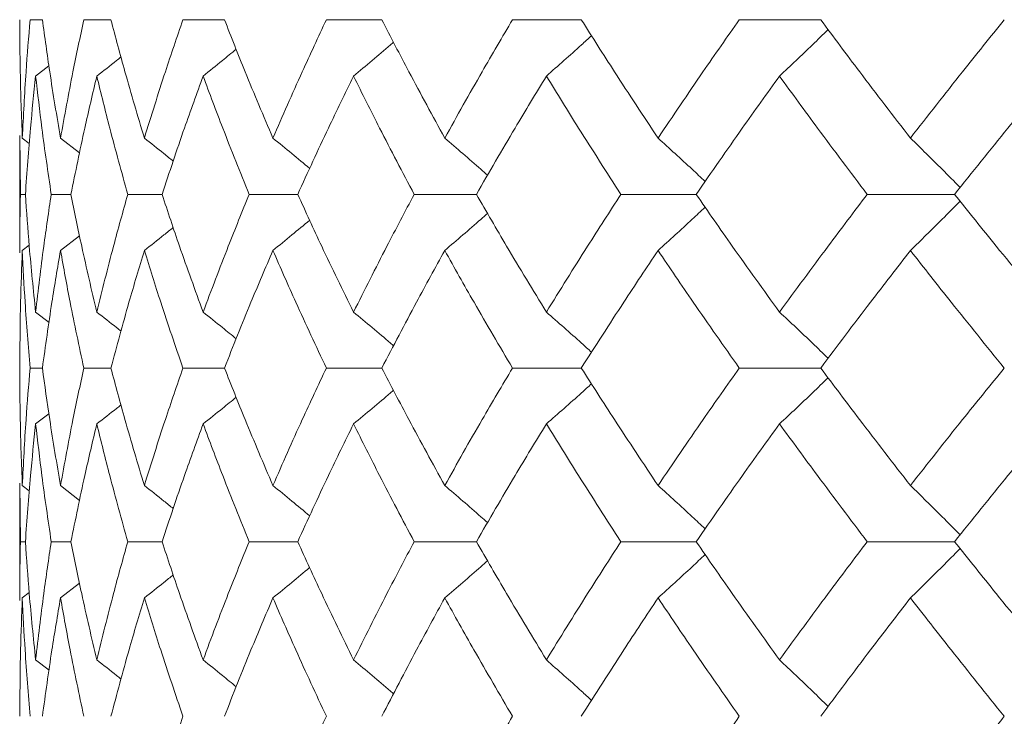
# Model space of a CAD drawing. Header units: inches. Extents: x -3.7 to 22.7, y -9.6 to 17.3.
# Tile 108 of 130: x 18.642 to 18.985, y -0.118 to 0.125. Entities that reach past the tile are written whole.
import ezdxf

# ---------------------------------------------------------------- set-up
doc = ezdxf.new("R2010")
doc.units = ezdxf.units.IN
doc.header["$MEASUREMENT"] = 0

msp = doc.modelspace()

# ---------------------------------------------------------------- linework, layer by layer
at = {"color": 7, "linetype": 'Continuous', "lineweight": 15}
for p, q in [((18.64961, 0.12526), (18.64531, 0.12526)), ((18.67351, 0.12526), (18.66407, 0.12526)), ((18.71314, 0.12526), (18.69866, 0.12526)), ((18.76807, 0.12526), (18.74871, 0.12526)), ((18.8377, 0.12526), (18.81368, 0.12526)), ((18.92126, 0.12526), (18.89284, 0.12526)), ((18.64725, 0.10557), (18.65187, 0.10915)), ((18.64172, 0.08481), (18.64172, 0.04384)), ((18.64194, 0.0643), (18.64175, 0.08481)), ((18.64259, 0.08394), (18.64503, 0.08205)), ((18.65593, 0.08394), (18.66259, 0.07875)), ((18.64366, 0.0643), (18.64194, 0.0643)), ((18.65957, 0.0643), (18.65269, 0.0643)), ((18.69138, 0.0643), (18.6794, 0.0643)), ((18.73872, 0.0643), (18.72178, 0.0643)), ((18.80109, 0.0643), (18.77937, 0.0643)), ((18.87779, 0.0643), (18.85153, 0.0643)), ((18.96799, 0.0643), (18.93748, 0.0643)), ((18.65593, 0.04471), (18.66256, 0.04986)), ((18.64259, 0.04471), (18.64499, 0.04655)), ((18.64725, 0.02319), (18.65191, 0.0196)), ((18.64961, 0.00368), (18.64531, 0.00368)), ((18.67351, 0.00368), (18.66407, 0.00368)), ((18.71314, 0.00368), (18.69866, 0.00368)), ((18.76807, 0.00368), (18.74871, 0.00368)), ((18.8377, 0.00368), (18.81368, 0.00368)), ((18.92126, 0.00368), (18.89284, 0.00368)), ((18.64725, -0.01582), (18.65187, -0.01227)), ((18.64172, -0.03647), (18.64172, -0.07745)), ((18.64194, -0.05694), (18.64175, -0.03647)), ((18.64259, -0.03734), (18.64503, -0.03922)), ((18.65593, -0.03734), (18.66259, -0.04252)), ((18.64366, -0.05694), (18.64194, -0.05694)), ((18.65957, -0.05694), (18.65269, -0.05694)), ((18.69138, -0.05694), (18.6794, -0.05694)), ((18.73872, -0.05694), (18.72178, -0.05694)), ((18.80109, -0.05694), (18.77937, -0.05694)), ((18.87779, -0.05694), (18.85153, -0.05694)), ((18.96799, -0.05694), (18.93748, -0.05694)), ((18.65593, -0.07657), (18.66256, -0.07141)), ((18.64259, -0.07657), (18.64499, -0.07472)), ((18.64725, -0.09821), (18.65191, -0.10182))]:
    msp.add_line(p, q, dxfattribs=at)
for points, knots in [([(18.64259, 0.08394), (18.6423, 0.09164), (18.64179, 0.10541), (18.64174, 0.11919), (18.64172, 0.12526)], [0, 0, 0, 0, 0.55973, 1, 1, 1, 1]), ([(18.64259, 0.08394), (18.64298, 0.09164), (18.64366, 0.10541), (18.64481, 0.11919), (18.64531, 0.12526)], [0, 0, 0, 0, 0.55973, 1, 1, 1, 1]), ([(18.65593, 0.08394), (18.65462, 0.09164), (18.6523, 0.10541), (18.65044, 0.11919), (18.64961, 0.12526)], [0, 0, 0, 0, 0.55973, 1, 1, 1, 1]), ([(18.65593, 0.08394), (18.65732, 0.09164), (18.65982, 0.10541), (18.66277, 0.11919), (18.66407, 0.12526)], [0, 0, 0, 0, 0.55973, 1, 1, 1, 1]), ([(18.68519, 0.08394), (18.68289, 0.09164), (18.67878, 0.10541), (18.67512, 0.11919), (18.67351, 0.12526)], [0, 0, 0, 0, 0.55973, 1, 1, 1, 1]), ([(18.68519, 0.08394), (18.68758, 0.09164), (18.69186, 0.10541), (18.69658, 0.11919), (18.69866, 0.12526)], [0, 0, 0, 0, 0.55973, 1, 1, 1, 1]), ([(18.73006, 0.08394), (18.72678, 0.09164), (18.72093, 0.10541), (18.71552, 0.11919), (18.71314, 0.12526)], [0, 0, 0, 0, 0.55973, 1, 1, 1, 1]), ([(18.73006, 0.08394), (18.73342, 0.09164), (18.73944, 0.10541), (18.74588, 0.11919), (18.74871, 0.12526)], [0, 0, 0, 0, 0.55973, 1, 1, 1, 1]), ([(18.79004, 0.08394), (18.78583, 0.09164), (18.7783, 0.10541), (18.7712, 0.11919), (18.76807, 0.12526)], [0, 0, 0, 0, 0.55973, 1, 1, 1, 1]), ([(18.79004, 0.08394), (18.79434, 0.09164), (18.80203, 0.10541), (18.81012, 0.11919), (18.81368, 0.12526)], [0, 0, 0, 0, 0.55973, 1, 1, 1, 1]), ([(18.86449, 0.08394), (18.85938, 0.09164), (18.85026, 0.10541), (18.84154, 0.11919), (18.8377, 0.12526)], [0, 0, 0, 0, 0.55973, 1, 1, 1, 1]), ([(18.86449, 0.08394), (18.86967, 0.09164), (18.87894, 0.10541), (18.88859, 0.11919), (18.89284, 0.12526)], [0, 0, 0, 0, 0.55973, 1, 1, 1, 1]), ([(18.95257, 0.08394), (18.94663, 0.09164), (18.93601, 0.10541), (18.92577, 0.11919), (18.92126, 0.12526)], [0, 0, 0, 0, 0.55973, 1, 1, 1, 1]), ([(18.95257, 0.08394), (18.95859, 0.09164), (18.96935, 0.10541), (18.98045, 0.11919), (18.98534, 0.12526)], [0, 0, 0, 0, 0.55973, 1, 1, 1, 1]), ([(18.90688, 0.10557), (18.9088, 0.10738), (18.91264, 0.11099), (18.9183, 0.1164), (18.92201, 0.12003), (18.92384, 0.12182)], [0, 0, 0, 0, 0.337318, 0.674635, 1, 1, 1, 1]), ([(18.7582, 0.10557), (18.76035, 0.10738), (18.76467, 0.11099), (18.76932, 0.11493), (18.7718, 0.11709), (18.77216, 0.1174)], [0, 0, 0, 0, 0.461504, 0.923007, 1, 1, 1, 1]), ([(18.8255, 0.10557), (18.82755, 0.10738), (18.83165, 0.11099), (18.83691, 0.11569), (18.84009, 0.1186), (18.84126, 0.11967)], [0, 0, 0, 0, 0.388001, 0.776003, 1, 1, 1, 1]), ([(18.7057, 0.10557), (18.70794, 0.10738), (18.7118, 0.11048), (18.71563, 0.11363), (18.71723, 0.11495)], [0, 0, 0, 0, 0.58084, 1, 1, 1, 1]), ([(18.66858, 0.10557), (18.67088, 0.10737), (18.67371, 0.10958), (18.67651, 0.11182), (18.67703, 0.11224)], [0, 0, 0, 0, 0.81537, 1, 1, 1, 1]), ([(18.64366, 0.0643), (18.6442, 0.072), (18.64518, 0.08574), (18.64662, 0.09951), (18.64725, 0.10557)], [0, 0, 0, 0, 0.5596645, 1, 1, 1, 1]), ([(18.65269, 0.0643), (18.65155, 0.072), (18.64952, 0.08574), (18.64795, 0.09951), (18.64725, 0.10557)], [0, 0, 0, 0, 0.559665, 1, 1, 1, 1]), ([(18.65957, 0.0643), (18.66113, 0.072), (18.66392, 0.08574), (18.66716, 0.09951), (18.66858, 0.10557)], [0, 0, 0, 0, 0.559665, 1, 1, 1, 1]), ([(18.6794, 0.0643), (18.67726, 0.072), (18.67344, 0.08574), (18.67007, 0.09951), (18.66858, 0.10557)], [0, 0, 0, 0, 0.559665, 1, 1, 1, 1]), ([(18.69138, 0.0643), (18.69393, 0.072), (18.69849, 0.08574), (18.7035, 0.09951), (18.7057, 0.10557)], [0, 0, 0, 0, 0.559665, 1, 1, 1, 1]), ([(18.72178, 0.0643), (18.71866, 0.072), (18.71309, 0.08574), (18.70796, 0.09951), (18.7057, 0.10557)], [0, 0, 0, 0, 0.559665, 1, 1, 1, 1]), ([(18.73872, 0.0643), (18.74224, 0.072), (18.74853, 0.08574), (18.75524, 0.09951), (18.7582, 0.10557)], [0, 0, 0, 0, 0.5596645, 1, 1, 1, 1]), ([(18.77937, 0.0643), (18.77531, 0.072), (18.76804, 0.08574), (18.76121, 0.09951), (18.7582, 0.10557)], [0, 0, 0, 0, 0.559665, 1, 1, 1, 1]), ([(18.80109, 0.0643), (18.80554, 0.072), (18.81348, 0.08574), (18.82183, 0.09951), (18.8255, 0.10557)], [0, 0, 0, 0, 0.559665, 1, 1, 1, 1]), ([(18.85153, 0.0643), (18.84657, 0.072), (18.8377, 0.08574), (18.82923, 0.09951), (18.8255, 0.10557)], [0, 0, 0, 0, 0.559665, 1, 1, 1, 1]), ([(18.87779, 0.0643), (18.88312, 0.072), (18.89264, 0.08574), (18.90253, 0.09951), (18.90688, 0.10557)], [0, 0, 0, 0, 0.559665, 1, 1, 1, 1]), ([(18.93748, 0.0643), (18.93167, 0.072), (18.92129, 0.08574), (18.91129, 0.09951), (18.90688, 0.10557)], [0, 0, 0, 0, 0.5596645, 1, 1, 1, 1]), ([(18.96799, 0.0643), (18.97414, 0.072), (18.98512, 0.08574), (18.99645, 0.09951), (19.00144, 0.10557)], [0, 0, 0, 0, 0.559665, 1, 1, 1, 1]), ([(18.68519, 0.08394), (18.68746, 0.08213), (18.69084, 0.07946), (18.69419, 0.07675), (18.69529, 0.07587)], [0, 0, 0, 0, 0.674052, 1, 1, 1, 1]), ([(18.73006, 0.08394), (18.73226, 0.08213), (18.73656, 0.07862), (18.74082, 0.07506), (18.7429, 0.07332)], [0, 0, 0, 0, 0.5128739, 1, 1, 1, 1]), ([(18.79004, 0.08394), (18.79215, 0.08213), (18.79636, 0.07852), (18.80135, 0.0742), (18.8042, 0.07167), (18.80498, 0.07098)], [0, 0, 0, 0, 0.421083, 0.842166, 1, 1, 1, 1]), ([(18.86449, 0.08394), (18.86647, 0.08213), (18.87045, 0.07852), (18.87593, 0.07348), (18.87941, 0.07021), (18.88092, 0.06878)], [0, 0, 0, 0, 0.360851, 0.721702, 1, 1, 1, 1]), ([(18.95257, 0.08394), (18.95442, 0.08213), (18.95812, 0.07852), (18.9639, 0.07279), (18.96782, 0.06882), (18.96991, 0.06669)], [0, 0, 0, 0, 0.317488, 0.634976, 1, 1, 1, 1]), ([(18.64174, 0.04384), (18.64173, 0.04462), (18.64166, 0.05143), (18.64181, 0.05826), (18.64194, 0.0643)], [0, 0, 0, 0, 0.114506, 1, 1, 1, 1]), ([(18.64725, 0.02319), (18.64646, 0.03085), (18.64504, 0.04454), (18.64408, 0.05826), (18.64366, 0.0643)], [0, 0, 0, 0, 0.559527, 1, 1, 1, 1]), ([(18.64725, 0.02319), (18.64815, 0.03085), (18.64974, 0.04454), (18.65179, 0.05826), (18.65269, 0.0643)], [0, 0, 0, 0, 0.559527, 1, 1, 1, 1]), ([(18.66858, 0.02319), (18.66678, 0.03085), (18.66356, 0.04454), (18.66079, 0.05826), (18.65957, 0.0643)], [0, 0, 0, 0, 0.559527, 1, 1, 1, 1]), ([(18.66858, 0.02319), (18.67048, 0.03085), (18.67387, 0.04454), (18.67771, 0.05826), (18.6794, 0.0643)], [0, 0, 0, 0, 0.559527, 1, 1, 1, 1]), ([(18.7057, 0.02319), (18.70291, 0.03085), (18.69792, 0.04454), (18.69338, 0.05826), (18.69138, 0.0643)], [0, 0, 0, 0, 0.559527, 1, 1, 1, 1]), ([(18.7057, 0.02319), (18.70858, 0.03085), (18.71374, 0.04454), (18.71932, 0.05826), (18.72178, 0.0643)], [0, 0, 0, 0, 0.559527, 1, 1, 1, 1]), ([(18.7582, 0.02319), (18.75445, 0.03085), (18.74775, 0.04454), (18.74148, 0.05826), (18.73872, 0.0643)], [0, 0, 0, 0, 0.559527, 1, 1, 1, 1]), ([(18.7582, 0.02319), (18.76204, 0.03085), (18.7689, 0.04454), (18.77617, 0.05826), (18.77937, 0.0643)], [0, 0, 0, 0, 0.559527, 1, 1, 1, 1]), ([(18.8255, 0.02319), (18.82084, 0.03085), (18.8125, 0.04454), (18.80458, 0.05826), (18.80109, 0.0643)], [0, 0, 0, 0, 0.559527, 1, 1, 1, 1]), ([(18.8255, 0.02319), (18.83025, 0.03085), (18.83874, 0.04454), (18.84762, 0.05826), (18.85153, 0.0643)], [0, 0, 0, 0, 0.5595273, 1, 1, 1, 1]), ([(18.90688, 0.02319), (18.90135, 0.03085), (18.89146, 0.04454), (18.88197, 0.05826), (18.87779, 0.0643)], [0, 0, 0, 0, 0.5595273, 1, 1, 1, 1]), ([(18.90688, 0.02319), (18.91249, 0.03085), (18.92252, 0.04454), (18.93291, 0.05826), (18.93748, 0.0643)], [0, 0, 0, 0, 0.5595273, 1, 1, 1, 1]), ([(18.95257, 0.04471), (18.95442, 0.04651), (18.95812, 0.05011), (18.96391, 0.05583), (18.96782, 0.0598), (18.96991, 0.06191)], [0, 0, 0, 0, 0.317748, 0.635496, 1, 1, 1, 1]), ([(19.00144, 0.02319), (18.9951, 0.03085), (18.98378, 0.04454), (18.97282, 0.05826), (18.96799, 0.0643)], [0, 0, 0, 0, 0.559527, 1, 1, 1, 1]), ([(18.86449, 0.04471), (18.86648, 0.04651), (18.87046, 0.05011), (18.87594, 0.05514), (18.87941, 0.0584), (18.88091, 0.05982)], [0, 0, 0, 0, 0.361223, 0.722446, 1, 1, 1, 1]), ([(18.73006, 0.04471), (18.73226, 0.0465), (18.73656, 0.05001), (18.74082, 0.05356), (18.74289, 0.05528)], [0, 0, 0, 0, 0.5139, 1, 1, 1, 1]), ([(18.79004, 0.04471), (18.79215, 0.04651), (18.79637, 0.05011), (18.80135, 0.05441), (18.8042, 0.05694), (18.80497, 0.05763)], [0, 0, 0, 0, 0.421667, 0.843334, 1, 1, 1, 1]), ([(18.68519, 0.04471), (18.68747, 0.0465), (18.69084, 0.04916), (18.69418, 0.05186), (18.69526, 0.05273)], [0, 0, 0, 0, 0.676171, 1, 1, 1, 1]), ([(18.64172, 0.00368), (18.64176, 0.01132), (18.64183, 0.02498), (18.64236, 0.03867), (18.64259, 0.04471)], [0, 0, 0, 0, 0.559462, 1, 1, 1, 1]), ([(18.64531, 0.00368), (18.64468, 0.01132), (18.64355, 0.02498), (18.64289, 0.03867), (18.64259, 0.04471)], [0, 0, 0, 0, 0.559462, 1, 1, 1, 1]), ([(18.64961, 0.00368), (18.65067, 0.01132), (18.65255, 0.02498), (18.65489, 0.03867), (18.65593, 0.04471)], [0, 0, 0, 0, 0.559462, 1, 1, 1, 1]), ([(18.66407, 0.00368), (18.66242, 0.01132), (18.65949, 0.02498), (18.65702, 0.03867), (18.65593, 0.04471)], [0, 0, 0, 0, 0.559462, 1, 1, 1, 1]), ([(18.67351, 0.00368), (18.67557, 0.01132), (18.67925, 0.02498), (18.68337, 0.03867), (18.68519, 0.04471)], [0, 0, 0, 0, 0.559462, 1, 1, 1, 1]), ([(18.69866, 0.00368), (18.69603, 0.01132), (18.69132, 0.02498), (18.68706, 0.03867), (18.68519, 0.04471)], [0, 0, 0, 0, 0.559462, 1, 1, 1, 1]), ([(18.71314, 0.00368), (18.71618, 0.01132), (18.72161, 0.02498), (18.72747, 0.03867), (18.73006, 0.04471)], [0, 0, 0, 0, 0.559462, 1, 1, 1, 1]), ([(18.74871, 0.00368), (18.74512, 0.01132), (18.73869, 0.02498), (18.7327, 0.03867), (18.73006, 0.04471)], [0, 0, 0, 0, 0.559462, 1, 1, 1, 1]), ([(18.76807, 0.00368), (18.77206, 0.01132), (18.77919, 0.02498), (18.78672, 0.03867), (18.79004, 0.04471)], [0, 0, 0, 0, 0.559462, 1, 1, 1, 1]), ([(18.81368, 0.00368), (18.80916, 0.01132), (18.80107, 0.02498), (18.79342, 0.03867), (18.79004, 0.04471)], [0, 0, 0, 0, 0.559462, 1, 1, 1, 1]), ([(18.8377, 0.00368), (18.84259, 0.01132), (18.85134, 0.02498), (18.86046, 0.03867), (18.86449, 0.04471)], [0, 0, 0, 0, 0.559462, 1, 1, 1, 1]), ([(18.89284, 0.00368), (18.88745, 0.01132), (18.8778, 0.02498), (18.86856, 0.03867), (18.86449, 0.04471)], [0, 0, 0, 0, 0.559462, 1, 1, 1, 1]), ([(18.92126, 0.00368), (18.92701, 0.01132), (18.93727, 0.02498), (18.94789, 0.03867), (18.95257, 0.04471)], [0, 0, 0, 0, 0.559462, 1, 1, 1, 1]), ([(18.98534, 0.00368), (18.97913, 0.01132), (18.96803, 0.02498), (18.9573, 0.03867), (18.95257, 0.04471)], [0, 0, 0, 0, 0.559462, 1, 1, 1, 1]), ([(18.66858, 0.02319), (18.67089, 0.02139), (18.67372, 0.01919), (18.67653, 0.01697), (18.67705, 0.01656)], [0, 0, 0, 0, 0.81536, 1, 1, 1, 1]), ([(18.7057, 0.02319), (18.70795, 0.02139), (18.71181, 0.01831), (18.71565, 0.01518), (18.71725, 0.01387)], [0, 0, 0, 0, 0.5818217, 1, 1, 1, 1]), ([(18.7582, 0.02319), (18.76036, 0.02139), (18.76468, 0.01779), (18.76934, 0.01388), (18.77182, 0.01175), (18.77217, 0.01145)], [0, 0, 0, 0, 0.462668, 0.925337, 1, 1, 1, 1]), ([(18.8255, 0.02319), (18.82756, 0.02139), (18.83167, 0.0178), (18.83693, 0.01314), (18.84011, 0.01025), (18.84126, 0.00921)], [0, 0, 0, 0, 0.389165, 0.778331, 1, 1, 1, 1]), ([(18.90688, 0.02319), (18.90881, 0.02139), (18.91266, 0.0178), (18.91831, 0.01244), (18.92203, 0.00884), (18.92384, 0.00709)], [0, 0, 0, 0, 0.338424, 0.676849, 1, 1, 1, 1]), ([(18.64259, -0.03734), (18.6423, -0.02967), (18.64179, -0.01598), (18.64174, -0.00232), (18.64172, 0.00368)], [0, 0, 0, 0, 0.5605414, 1, 1, 1, 1]), ([(18.64259, -0.03734), (18.64298, -0.02967), (18.64366, -0.01598), (18.64481, -0.00232), (18.64531, 0.00368)], [0, 0, 0, 0, 0.560541, 1, 1, 1, 1]), ([(18.65593, -0.03734), (18.65462, -0.02967), (18.6523, -0.01598), (18.65043, -0.00232), (18.64961, 0.00368)], [0, 0, 0, 0, 0.560541, 1, 1, 1, 1]), ([(18.65593, -0.03734), (18.65732, -0.02967), (18.65982, -0.01598), (18.66277, -0.00232), (18.66407, 0.00368)], [0, 0, 0, 0, 0.5605414, 1, 1, 1, 1]), ([(18.68519, -0.03734), (18.68289, -0.02967), (18.67878, -0.01598), (18.67512, -0.00232), (18.67351, 0.00368)], [0, 0, 0, 0, 0.560541, 1, 1, 1, 1]), ([(18.68519, -0.03734), (18.68758, -0.02967), (18.69186, -0.01598), (18.69658, -0.00232), (18.69866, 0.00368)], [0, 0, 0, 0, 0.560541, 1, 1, 1, 1]), ([(18.73006, -0.03734), (18.72678, -0.02967), (18.72093, -0.01598), (18.71552, -0.00232), (18.71314, 0.00368)], [0, 0, 0, 0, 0.5605414, 1, 1, 1, 1]), ([(18.73006, -0.03734), (18.73342, -0.02967), (18.73943, -0.01598), (18.74588, -0.00232), (18.74871, 0.00368)], [0, 0, 0, 0, 0.560541, 1, 1, 1, 1]), ([(18.79004, -0.03734), (18.78583, -0.02967), (18.77831, -0.01598), (18.77119, -0.00232), (18.76807, 0.00368)], [0, 0, 0, 0, 0.5605414, 1, 1, 1, 1]), ([(18.79004, -0.03734), (18.79434, -0.02967), (18.80202, -0.01598), (18.81012, -0.00232), (18.81368, 0.00368)], [0, 0, 0, 0, 0.560541, 1, 1, 1, 1]), ([(18.86449, -0.03734), (18.85938, -0.02967), (18.85026, -0.01598), (18.84153, -0.00232), (18.8377, 0.00368)], [0, 0, 0, 0, 0.560541, 1, 1, 1, 1]), ([(18.86449, -0.03734), (18.86968, -0.02967), (18.87894, -0.01598), (18.8886, -0.00232), (18.89284, 0.00368)], [0, 0, 0, 0, 0.5605414, 1, 1, 1, 1]), ([(18.95257, -0.03734), (18.94663, -0.02967), (18.93602, -0.01598), (18.92577, -0.00232), (18.92126, 0.00368)], [0, 0, 0, 0, 0.560541, 1, 1, 1, 1]), ([(18.95257, -0.03734), (18.95859, -0.02967), (18.96934, -0.01598), (18.98045, -0.00232), (18.98534, 0.00368)], [0, 0, 0, 0, 0.560541, 1, 1, 1, 1]), ([(18.90688, -0.01582), (18.90881, -0.01403), (18.91266, -0.01043), (18.91831, -0.00507), (18.92202, -0.00148), (18.92383, 0.00027)], [0, 0, 0, 0, 0.338501, 0.677002, 1, 1, 1, 1]), ([(18.8255, -0.01582), (18.82756, -0.01403), (18.83167, -0.01043), (18.83692, -0.00578), (18.8401, -0.00289), (18.84126, -0.00185)], [0, 0, 0, 0, 0.38935, 0.7787, 1, 1, 1, 1]), ([(18.7057, -0.01582), (18.70795, -0.01403), (18.7118, -0.01095), (18.71563, -0.00783), (18.71723, -0.00653)], [0, 0, 0, 0, 0.5827699, 1, 1, 1, 1]), ([(18.7582, -0.01582), (18.76036, -0.01403), (18.76468, -0.01043), (18.76934, -0.00652), (18.77181, -0.00439), (18.77215, -0.0041)], [0, 0, 0, 0, 0.463079, 0.926159, 1, 1, 1, 1]), ([(18.66858, -0.01582), (18.67089, -0.01403), (18.67371, -0.01184), (18.67652, -0.00962), (18.67703, -0.00921)], [0, 0, 0, 0, 0.817982, 1, 1, 1, 1]), ([(18.64366, -0.05694), (18.6442, -0.04925), (18.64518, -0.03553), (18.64662, -0.02184), (18.64725, -0.01582)], [0, 0, 0, 0, 0.560476, 1, 1, 1, 1]), ([(18.65269, -0.05694), (18.65155, -0.04925), (18.64952, -0.03553), (18.64795, -0.02184), (18.64725, -0.01582)], [0, 0, 0, 0, 0.5604762, 1, 1, 1, 1]), ([(18.65957, -0.05694), (18.66113, -0.04925), (18.66392, -0.03553), (18.66716, -0.02184), (18.66858, -0.01582)], [0, 0, 0, 0, 0.560476, 1, 1, 1, 1]), ([(18.6794, -0.05694), (18.67726, -0.04925), (18.67344, -0.03553), (18.67006, -0.02184), (18.66858, -0.01582)], [0, 0, 0, 0, 0.560476, 1, 1, 1, 1]), ([(18.69138, -0.05694), (18.69393, -0.04925), (18.69849, -0.03553), (18.7035, -0.02184), (18.7057, -0.01582)], [0, 0, 0, 0, 0.560476, 1, 1, 1, 1]), ([(18.72178, -0.05694), (18.71866, -0.04925), (18.71309, -0.03553), (18.70796, -0.02184), (18.7057, -0.01582)], [0, 0, 0, 0, 0.560476, 1, 1, 1, 1]), ([(18.73872, -0.05694), (18.74224, -0.04925), (18.74853, -0.03553), (18.75524, -0.02184), (18.7582, -0.01582)], [0, 0, 0, 0, 0.560476, 1, 1, 1, 1]), ([(18.77937, -0.05694), (18.7753, -0.04925), (18.76805, -0.03553), (18.76121, -0.02184), (18.7582, -0.01582)], [0, 0, 0, 0, 0.560476, 1, 1, 1, 1]), ([(18.80109, -0.05694), (18.80554, -0.04925), (18.81348, -0.03553), (18.82183, -0.02184), (18.8255, -0.01582)], [0, 0, 0, 0, 0.560476, 1, 1, 1, 1]), ([(18.85153, -0.05694), (18.84657, -0.04925), (18.8377, -0.03553), (18.82923, -0.02184), (18.8255, -0.01582)], [0, 0, 0, 0, 0.560476, 1, 1, 1, 1]), ([(18.87779, -0.05694), (18.88312, -0.04925), (18.89263, -0.03553), (18.90253, -0.02184), (18.90688, -0.01582)], [0, 0, 0, 0, 0.5604762, 1, 1, 1, 1]), ([(18.93748, -0.05694), (18.93167, -0.04925), (18.9213, -0.03553), (18.91128, -0.02184), (18.90688, -0.01582)], [0, 0, 0, 0, 0.560476, 1, 1, 1, 1]), ([(18.96799, -0.05694), (18.97414, -0.04925), (18.98511, -0.03553), (18.99645, -0.02184), (19.00144, -0.01582)], [0, 0, 0, 0, 0.5604762, 1, 1, 1, 1]), ([(18.68519, -0.03734), (18.68747, -0.03914), (18.69085, -0.0418), (18.6942, -0.04451), (18.69529, -0.04539)], [0, 0, 0, 0, 0.674535, 1, 1, 1, 1]), ([(18.73006, -0.03734), (18.73226, -0.03914), (18.73656, -0.04265), (18.74083, -0.0462), (18.7429, -0.04793)], [0, 0, 0, 0, 0.513216, 1, 1, 1, 1]), ([(18.79004, -0.03734), (18.79215, -0.03914), (18.79637, -0.04274), (18.80135, -0.04705), (18.80421, -0.04959), (18.80499, -0.05027)], [0, 0, 0, 0, 0.42135, 0.8427, 1, 1, 1, 1]), ([(18.86449, -0.03734), (18.86648, -0.03914), (18.87046, -0.04274), (18.87594, -0.04778), (18.87941, -0.05104), (18.88092, -0.05246)], [0, 0, 0, 0, 0.361078, 0.722156, 1, 1, 1, 1]), ([(18.95257, -0.03734), (18.95442, -0.03914), (18.95812, -0.04274), (18.96391, -0.04847), (18.96782, -0.05243), (18.96991, -0.05455)], [0, 0, 0, 0, 0.317693, 0.635385, 1, 1, 1, 1]), ([(18.64174, -0.07745), (18.64173, -0.07665), (18.64166, -0.06981), (18.64181, -0.06298), (18.64194, -0.05694)], [0, 0, 0, 0, 0.115573, 1, 1, 1, 1]), ([(18.64725, -0.09821), (18.64646, -0.09049), (18.64504, -0.07673), (18.64408, -0.06298), (18.64366, -0.05694)], [0, 0, 0, 0, 0.560339, 1, 1, 1, 1]), ([(18.64725, -0.09821), (18.64815, -0.09049), (18.64974, -0.07673), (18.65179, -0.06298), (18.65269, -0.05694)], [0, 0, 0, 0, 0.560339, 1, 1, 1, 1]), ([(18.66858, -0.09821), (18.66678, -0.09049), (18.66356, -0.07673), (18.66079, -0.06298), (18.65957, -0.05694)], [0, 0, 0, 0, 0.560339, 1, 1, 1, 1]), ([(18.66858, -0.09821), (18.67048, -0.09049), (18.67387, -0.07673), (18.67771, -0.06298), (18.6794, -0.05694)], [0, 0, 0, 0, 0.560339, 1, 1, 1, 1]), ([(18.7057, -0.09821), (18.70291, -0.09049), (18.69792, -0.07673), (18.69338, -0.06298), (18.69138, -0.05694)], [0, 0, 0, 0, 0.560339, 1, 1, 1, 1]), ([(18.7057, -0.09821), (18.70858, -0.09049), (18.71373, -0.07673), (18.71932, -0.06298), (18.72178, -0.05694)], [0, 0, 0, 0, 0.560339, 1, 1, 1, 1]), ([(18.7582, -0.09821), (18.75445, -0.09049), (18.74775, -0.07673), (18.74148, -0.06298), (18.73872, -0.05694)], [0, 0, 0, 0, 0.560339, 1, 1, 1, 1]), ([(18.7582, -0.09821), (18.76204, -0.09049), (18.76889, -0.07673), (18.77617, -0.06298), (18.77937, -0.05694)], [0, 0, 0, 0, 0.560339, 1, 1, 1, 1]), ([(18.8255, -0.09821), (18.82084, -0.09049), (18.81251, -0.07673), (18.80458, -0.06298), (18.80109, -0.05694)], [0, 0, 0, 0, 0.560339, 1, 1, 1, 1]), ([(18.8255, -0.09821), (18.83026, -0.09049), (18.83874, -0.07673), (18.84763, -0.06298), (18.85153, -0.05694)], [0, 0, 0, 0, 0.560339, 1, 1, 1, 1]), ([(18.90688, -0.09821), (18.90135, -0.09049), (18.89147, -0.07673), (18.88197, -0.06298), (18.87779, -0.05694)], [0, 0, 0, 0, 0.560339, 1, 1, 1, 1]), ([(18.90688, -0.09821), (18.91249, -0.09049), (18.92251, -0.07673), (18.93291, -0.06298), (18.93748, -0.05694)], [0, 0, 0, 0, 0.560339, 1, 1, 1, 1]), ([(19.00144, -0.09821), (18.9951, -0.09049), (18.98378, -0.07673), (18.97282, -0.06298), (18.96799, -0.05694)], [0, 0, 0, 0, 0.560339, 1, 1, 1, 1]), ([(18.86449, -0.07657), (18.86647, -0.07477), (18.87045, -0.07116), (18.87593, -0.06612), (18.8794, -0.06285), (18.88091, -0.06143)], [0, 0, 0, 0, 0.360977, 0.721953, 1, 1, 1, 1]), ([(18.95257, -0.07657), (18.95442, -0.07477), (18.95812, -0.07116), (18.9639, -0.06542), (18.96782, -0.06145), (18.96991, -0.05933)], [0, 0, 0, 0, 0.317535, 0.635069, 1, 1, 1, 1]), ([(18.79004, -0.07657), (18.79215, -0.07477), (18.79636, -0.07116), (18.80134, -0.06684), (18.8042, -0.06431), (18.80497, -0.06362)], [0, 0, 0, 0, 0.421367, 0.842734, 1, 1, 1, 1]), ([(18.68519, -0.07657), (18.68746, -0.07477), (18.69083, -0.0721), (18.69418, -0.0694), (18.69526, -0.06853)], [0, 0, 0, 0, 0.675594, 1, 1, 1, 1]), ([(18.73006, -0.07657), (18.73226, -0.07477), (18.73655, -0.07126), (18.74081, -0.0677), (18.74288, -0.06597)], [0, 0, 0, 0, 0.513503, 1, 1, 1, 1]), ([(18.64172, -0.11789), (18.64176, -0.11017), (18.64183, -0.09639), (18.64236, -0.08262), (18.64259, -0.07657)], [0, 0, 0, 0, 0.560274, 1, 1, 1, 1]), ([(18.64531, -0.11789), (18.64468, -0.11017), (18.64355, -0.09639), (18.64288, -0.08262), (18.64259, -0.07657)], [0, 0, 0, 0, 0.560274, 1, 1, 1, 1]), ([(18.64961, -0.11789), (18.65067, -0.11017), (18.65255, -0.09639), (18.6549, -0.08262), (18.65593, -0.07657)], [0, 0, 0, 0, 0.560274, 1, 1, 1, 1]), ([(18.66407, -0.11789), (18.66242, -0.11017), (18.65949, -0.09639), (18.65701, -0.08262), (18.65593, -0.07657)], [0, 0, 0, 0, 0.560274, 1, 1, 1, 1]), ([(18.67351, -0.11789), (18.67557, -0.11017), (18.67924, -0.09639), (18.68337, -0.08262), (18.68519, -0.07657)], [0, 0, 0, 0, 0.560274, 1, 1, 1, 1]), ([(18.69866, -0.11789), (18.69602, -0.11017), (18.69132, -0.09639), (18.68706, -0.08262), (18.68519, -0.07657)], [0, 0, 0, 0, 0.560274, 1, 1, 1, 1]), ([(18.71314, -0.11789), (18.71618, -0.11017), (18.72161, -0.09639), (18.72748, -0.08262), (18.73006, -0.07657)], [0, 0, 0, 0, 0.560274, 1, 1, 1, 1]), ([(18.74871, -0.11789), (18.74511, -0.11017), (18.73869, -0.09639), (18.73269, -0.08262), (18.73006, -0.07657)], [0, 0, 0, 0, 0.560274, 1, 1, 1, 1]), ([(18.76807, -0.11789), (18.77206, -0.11017), (18.77918, -0.09639), (18.78672, -0.08262), (18.79004, -0.07657)], [0, 0, 0, 0, 0.560274, 1, 1, 1, 1]), ([(18.81368, -0.11789), (18.80915, -0.11017), (18.80108, -0.09639), (18.79341, -0.08262), (18.79004, -0.07657)], [0, 0, 0, 0, 0.560274, 1, 1, 1, 1]), ([(18.8377, -0.11789), (18.84259, -0.11017), (18.85133, -0.09639), (18.86047, -0.08262), (18.86449, -0.07657)], [0, 0, 0, 0, 0.5602736, 1, 1, 1, 1]), ([(18.89284, -0.11789), (18.88744, -0.11017), (18.87781, -0.09639), (18.86856, -0.08262), (18.86449, -0.07657)], [0, 0, 0, 0, 0.560274, 1, 1, 1, 1]), ([(18.92126, -0.11789), (18.92701, -0.11017), (18.93727, -0.09639), (18.9479, -0.08262), (18.95257, -0.07657)], [0, 0, 0, 0, 0.560274, 1, 1, 1, 1]), ([(18.98534, -0.11789), (18.97912, -0.11017), (18.96803, -0.09639), (18.9573, -0.08262), (18.95257, -0.07657)], [0, 0, 0, 0, 0.5602736, 1, 1, 1, 1]), ([(18.66858, -0.09821), (18.67088, -0.10001), (18.67372, -0.10223), (18.67653, -0.10448), (18.67706, -0.1049)], [0, 0, 0, 0, 0.812629, 1, 1, 1, 1]), ([(18.7057, -0.09821), (18.70794, -0.10001), (18.71181, -0.10312), (18.71564, -0.10628), (18.71725, -0.1076)], [0, 0, 0, 0, 0.579824, 1, 1, 1, 1]), ([(18.7582, -0.09821), (18.76035, -0.10001), (18.76467, -0.10363), (18.76932, -0.10757), (18.77181, -0.10973), (18.77217, -0.11005)], [0, 0, 0, 0, 0.461051, 0.922103, 1, 1, 1, 1]), ([(18.8255, -0.09821), (18.82755, -0.10001), (18.83165, -0.10363), (18.83691, -0.10832), (18.8401, -0.11125), (18.84127, -0.11232)], [0, 0, 0, 0, 0.387792, 0.775584, 1, 1, 1, 1]), ([(18.90688, -0.09821), (18.9088, -0.10001), (18.91264, -0.10363), (18.9183, -0.10903), (18.92202, -0.11267), (18.92384, -0.11446)], [0, 0, 0, 0, 0.337228, 0.674456, 1, 1, 1, 1]), ([(18.68519, -0.1593), (18.68758, -0.15156), (18.69186, -0.13776), (18.69658, -0.12396), (18.69866, -0.11789)], [0, 0, 0, 0, 0.560136, 1, 1, 1, 1]), ([(18.73006, -0.1593), (18.73342, -0.15156), (18.73943, -0.13776), (18.74588, -0.12396), (18.74871, -0.11789)], [0, 0, 0, 0, 0.560136, 1, 1, 1, 1]), ([(18.79004, -0.1593), (18.79434, -0.15156), (18.80202, -0.13776), (18.81012, -0.12396), (18.81368, -0.11789)], [0, 0, 0, 0, 0.560136, 1, 1, 1, 1]), ([(18.86449, -0.1593), (18.86968, -0.15156), (18.87894, -0.13776), (18.88859, -0.12396), (18.89284, -0.11789)], [0, 0, 0, 0, 0.560136, 1, 1, 1, 1]), ([(18.95257, -0.1593), (18.95859, -0.15156), (18.96934, -0.13776), (18.98045, -0.12396), (18.98534, -0.11789)], [0, 0, 0, 0, 0.560136, 1, 1, 1, 1])]:
    msp.add_open_spline(points, degree=3, knots=knots, dxfattribs=at)

doc.saveas('drawing.dxf')
